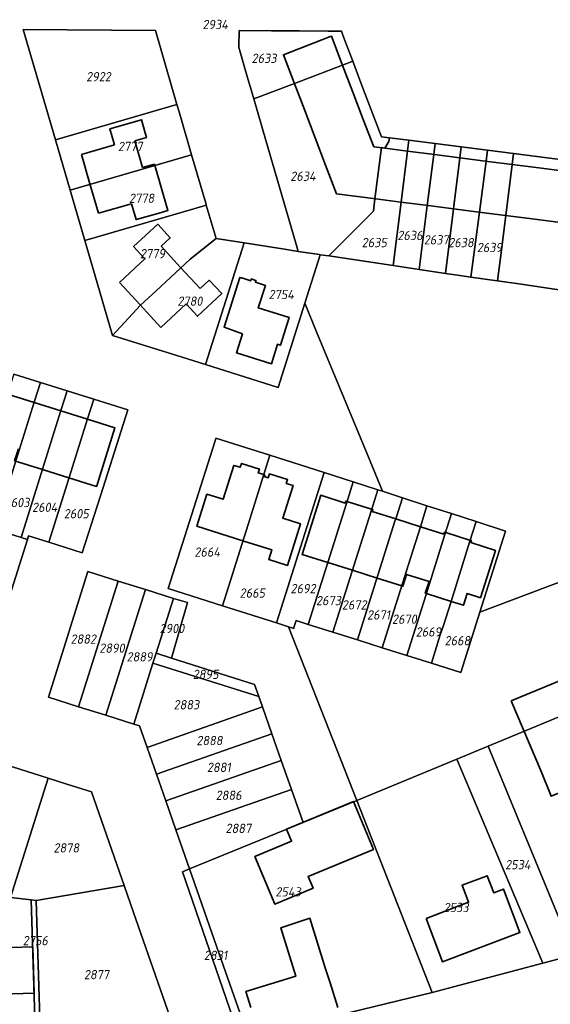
# Model space of a CAD drawing. Extents: x 177930 to 190767, y 381068 to 392034.
# Tile 92 of 256: x 181510 to 181612, y 385742 to 385932. Entities that reach past the tile are written whole.
import ezdxf
from ezdxf.enums import TextEntityAlignment as Align

# ---------------------------------------------------------------- set-up
doc = ezdxf.new("R2010")
doc.units = 0
for name, color, linetype, lineweight in [('B-XX-KG-GRENS_PERCEEL-GV', 150, 'Continuous', 25), ('B-XX-KG-GRENS_PERCEEL-S', 150, 'Continuous', 25), ('B-XX-OG-BEBOUWING-G', 7, 'Continuous', 35)]:
    doc.layers.add(name, color=color, linetype=linetype, lineweight=lineweight)
doc.styles.add('NLCS-ISO', font='NLCS-ISO.ttf', dxfattribs={"height": 1.8})

# ---------------------------------------------------------------- blocks, each defined once
blk = doc.blocks.new('SKG-PERCEELNUMMER-SO')
at = {"layer": 'DefPoints'}
blk.add_point((0, 0), dxfattribs=at)
at = {"style": 'NLCS-ISO', "oblique": 10, "flags": 1}
blk.add_attdef('GEMEENTECODE', text='', height=1.8, dxfattribs=at).set_placement((-0.5, 2.55), align=Align.MIDDLE_RIGHT)
blk.add_attdef('SECTIE', text='', height=1.8, dxfattribs=at).set_placement((0.5, 2.5), align=Align.MIDDLE_LEFT)
at = {"style": 'NLCS-ISO', "oblique": 10}
blk.add_attdef('PERCEELNUMMER', text='', height=1.8, dxfattribs=at).set_placement((0, 0), align=Align.MIDDLE_CENTER)

msp = doc.modelspace()

# ---------------------------------------------------------------- linework, layer by layer
at = {"layer": 'B-XX-KG-GRENS_PERCEEL-GV'}
for points in [[(181516.472, 385908.927), (181539.996, 385915.782), (181535.832, 385930.067), (181510.248, 385930.275)], [(181572.299, 385928.69), (181571.824, 385929.937), (181569.269, 385929.957), (181563.655, 385930), (181558.279, 385930.032), (181552.022, 385930.07), (181552.011, 385926.895), (181552.286, 385925.715), (181553.599, 385921.203), (181554.872, 385916.831), (181562.768, 385919.853), (181572.068, 385923.412), (181574.026, 385924.161)], [(181563.462, 385887.325), (181567.605, 385886.707), (181567.713, 385886.691), (181569.408, 385886.438), (181571.277, 385888.315), (181578.031, 385895.1), (181578.338, 385897.531), (181579.588, 385907.412), (181580.228, 385907.333), (181581.039, 385908.633), (181581.129, 385909.315), (181579.59, 385909.512), (181575.616, 385919.99), (181574.026, 385924.161), (181572.068, 385923.412), (181562.768, 385919.853), (181554.872, 385916.831), (181557.275, 385908.575), (181563.001, 385888.911)], [(181605.158, 385906.249), (181604.896, 385904.172), (181603.649, 385894.297), (181602.608, 385886.052), (181602.048, 385881.622), (181607.071, 385880.91), (181628.957, 385877.641), (181629.177, 385879.116), (181644.034, 385876.914), (181653.709, 385893.426), (181663.784, 385910.656), (181664.312, 385911.558), (181655.884, 385917.556), (181647.769, 385923.331), (181646.07, 385924.54), (181639.485, 385915.309), (181630.681, 385902.974)], [(181516.472, 385908.927), (181519.322, 385899.174), (181542.846, 385906.034), (181540.41, 385914.367), (181540.002, 385915.759), (181539.996, 385915.782)], [(181584.907, 385908.833), (181581.129, 385909.315), (181581.039, 385908.633), (181580.228, 385907.333), (181579.588, 385907.412), (181578.338, 385897.531), (181578.031, 385895.1), (181571.277, 385888.315), (181569.408, 385886.438), (181581.841, 385884.582), (181583.396, 385896.885), (181584.645, 385906.764)], [(181584.907, 385908.833), (181584.645, 385906.764), (181583.396, 385896.885), (181581.841, 385884.582), (181586.897, 385883.828), (181588.465, 385896.237), (181589.713, 385906.116), (181589.975, 385908.186)], [(181589.975, 385908.186), (181589.713, 385906.116), (181588.465, 385896.237), (181586.897, 385883.828), (181591.952, 385883.074), (181593.533, 385895.59), (181594.781, 385905.467), (181595.043, 385907.539)], [(181542.846, 385906.034), (181519.322, 385899.174), (181522.167, 385889.42), (181543.247, 385895.573), (181545.688, 385896.286), (181545.572, 385896.681)], [(181595.043, 385907.539), (181594.781, 385905.467), (181593.533, 385895.59), (181591.952, 385883.074), (181594.323, 385882.72), (181596.875, 385882.357), (181598.581, 385894.944), (181599.829, 385904.821), (181600.091, 385906.895)], [(181600.091, 385906.895), (181599.829, 385904.821), (181598.581, 385894.944), (181596.875, 385882.357), (181601.989, 385881.63), (181602.048, 385881.622), (181602.608, 385886.052), (181603.649, 385894.297), (181604.896, 385904.172), (181605.158, 385906.249)], [(181535.969, 385879.699), (181542.564, 385885.8), (181547.581, 385889.811), (181545.688, 385896.286), (181543.247, 385895.573), (181522.167, 385889.42), (181527.528, 385871.025), (181532.943, 385876.901)], [(181541.037, 385866.825), (181545.526, 385865.43), (181553.008, 385888.979), (181547.581, 385889.811), (181542.564, 385885.8), (181535.969, 385879.699), (181532.943, 385876.901), (181527.528, 385871.025)], [(181564.754, 385877.302), (181567.713, 385886.691), (181567.605, 385886.707), (181563.462, 385887.325), (181560.464, 385887.799), (181553.008, 385888.979), (181545.526, 385865.43), (181559.6, 385860.956)], [(181504.628, 385833.551), (181504.679, 385833.535), (181508.826, 385846.759), (181512.387, 385858.113), (181513.586, 385861.936), (181508.442, 385863.552), (181507.235, 385859.73), (181504.377, 385850.676), (181499.483, 385835.171)], [(181509.828, 385831.914), (181513.978, 385845.142), (181517.54, 385856.496), (181518.739, 385860.317), (181513.586, 385861.936), (181512.387, 385858.113), (181508.826, 385846.759), (181504.679, 385833.535)], [(181511.282, 385832.242), (181515.205, 385831.015), (181519.131, 385843.526), (181522.693, 385854.879), (181523.891, 385858.698), (181518.739, 385860.317), (181517.54, 385856.496), (181513.978, 385845.142), (181509.828, 385831.914), (181511.056, 385831.527)], [(181521.687, 385828.988), (181525.699, 385841.616), (181530.469, 385856.631), (181523.891, 385858.698), (181522.693, 385854.879), (181519.131, 385843.526), (181515.205, 385831.015)], [(181557.979, 385847.862), (181547.56, 385851.154), (181547.402, 385850.658), (181538.297, 385822.044), (181548.825, 385818.7), (181553.775, 385834.47)], [(181557.979, 385847.862), (181553.775, 385834.47), (181548.825, 385818.7), (181559.272, 385815.384), (181560.17, 385818.228), (181568.479, 385844.544)], [(181568.479, 385844.544), (181560.17, 385818.228), (181559.272, 385815.384), (181561.578, 385814.652), (181562.605, 385814.326), (181562.659, 385814.499), (181563.08, 385815.845), (181565.403, 385815.111), (181569.196, 385827.089), (181572.805, 385838.533), (181574.124, 385842.717)], [(181578.883, 385841.177), (181574.124, 385842.717), (181572.805, 385838.533), (181569.196, 385827.089), (181565.403, 385815.111), (181570.19, 385813.599), (181577.575, 385837.028)], [(181574.96, 385812.093), (181582.208, 385835.092), (181582.344, 385835.524), (181583.64, 385839.637), (181579.812, 385840.876), (181578.883, 385841.177), (181577.575, 385837.028), (181570.19, 385813.599)], [(181574.96, 385812.093), (181579.729, 385810.587), (181585.186, 385827.903), (181587.114, 385834.02), (181588.399, 385838.097), (181583.64, 385839.637), (181582.344, 385835.524), (181582.208, 385835.092)], [(181579.729, 385810.587), (181584.491, 385809.082), (181588.162, 385820.719), (181591.884, 385832.516), (181593.159, 385836.557), (181588.399, 385838.097), (181587.114, 385834.02), (181585.186, 385827.903)], [(181584.491, 385809.082), (181589.26, 385807.575), (181590.98, 385813.07), (181591.511, 385814.733), (181593.058, 385819.566), (181596.654, 385831.011), (181597.913, 385835.018), (181593.159, 385836.557), (181591.884, 385832.516), (181588.162, 385820.719)], [(181504.679, 385833.535), (181504.628, 385833.551), (181499.743, 385818.04), (181495.687, 385805.159), (181502.062, 385803.159), (181511.056, 385831.527), (181509.828, 385831.914)], [(181598.651, 385817.452), (181603.593, 385833.18), (181597.913, 385835.018), (181596.654, 385831.011), (181593.058, 385819.566), (181591.511, 385814.733), (181590.98, 385813.07), (181589.26, 385807.575), (181594.98, 385805.77)], [(181528.642, 385823.502), (181522.787, 385825.349), (181515.115, 385801.029), (181520.97, 385799.182)], [(181528.642, 385823.502), (181520.97, 385799.182), (181526.216, 385797.528), (181533.887, 385821.848)], [(181535.966, 385809.524), (181539.314, 385820.136), (181533.887, 385821.848), (181526.216, 385797.528), (181531.642, 385795.816), (181535.364, 385807.616)], [(181535.966, 385809.524), (181538.924, 385808.591), (181542.042, 385819.365), (181539.314, 385820.136)], [(181538.924, 385808.591), (181535.966, 385809.524), (181535.364, 385807.616), (181555.868, 385801.148), (181555.043, 385803.506)], [(181535.364, 385807.616), (181531.642, 385795.816), (181532.759, 385795.464), (181534.214, 385791.308), (181556.573, 385799.137), (181555.868, 385801.148)], [(181600.211, 385791.535), (181616.866, 385751.158), (181624.803, 385754.442), (181637.159, 385759.574), (181631.378, 385773.581), (181626.022, 385786.56), (181620.512, 385799.913)], [(181556.573, 385799.137), (181534.214, 385791.308), (181536.031, 385786.117), (181558.39, 385793.947)], [(181536.031, 385786.117), (181537.849, 385780.926), (181560.208, 385788.756), (181558.39, 385793.947)], [(181600.211, 385791.535), (181594.168, 385789.041), (181610.817, 385749.539), (181616.866, 385751.158)], [(181507.761, 385762.236), (181515.056, 385785.343), (181508.18, 385787.513), (181504.899, 385788.547), (181497, 385763.491)], [(181537.849, 385780.926), (181539.816, 385775.311), (181562.174, 385783.14), (181560.208, 385788.756)], [(181574.794, 385781.034), (181589.424, 385743.815), (181610.817, 385749.539), (181594.168, 385789.041)], [(181512.778, 385761.651), (181529.778, 385764.59), (181523.451, 385782.695), (181518.67, 385784.203), (181515.056, 385785.343), (181507.761, 385762.236), (181511.775, 385761.768)], [(181564.405, 385776.771), (181562.174, 385783.14), (181539.816, 385775.311), (181542.442, 385767.758)], [(181571.385, 385739.458), (181571.572, 385739.503), (181589.424, 385743.815), (181574.794, 385781.034), (181564.405, 385776.771), (181542.442, 385767.758), (181548.186, 385751.319), (181553.853, 385735.224)], [(181552.228, 385734.989), (181553.853, 385735.224), (181548.186, 385751.319), (181542.442, 385767.758), (181541.088, 385767.202), (181552.201, 385734.985)], [(181489.858, 385732.301), (181494.424, 385732.235), (181498.991, 385732.233), (181503.557, 385732.294), (181508.122, 385732.418), (181512.685, 385732.606), (181511.775, 385761.768), (181507.761, 385762.236), (181497, 385763.491), (181494.903, 385763.736), (181490.865, 385764.891)], [(181513.684, 385732.647), (181520.302, 385733.031), (181525.282, 385733.268), (181530.252, 385733.666), (181535.206, 385734.222), (181540.14, 385734.937), (181531.612, 385759.342), (181529.778, 385764.59), (181512.778, 385761.651)], [(181513.684, 385732.647), (181512.778, 385761.651), (181511.775, 385761.768), (181512.685, 385732.606)]]:
    msp.add_lwpolyline(points, close=True, dxfattribs=at)
for points in [[(181552.201, 385734.985), (181541.088, 385767.202), (181542.442, 385767.758), (181539.816, 385775.311), (181537.849, 385780.926), (181536.031, 385786.117), (181534.214, 385791.308), (181532.759, 385795.464), (181531.642, 385795.816), (181526.216, 385797.528), (181520.97, 385799.182), (181515.115, 385801.029), (181522.787, 385825.349), (181528.642, 385823.502), (181533.887, 385821.848), (181539.314, 385820.136), (181542.042, 385819.365), (181538.924, 385808.591), (181555.043, 385803.506), (181555.868, 385801.148), (181556.573, 385799.137), (181558.39, 385793.947), (181560.208, 385788.756), (181562.174, 385783.14), (181564.405, 385776.771), (181574.794, 385781.034), (181561.578, 385814.652), (181559.272, 385815.384), (181548.825, 385818.7), (181538.297, 385822.044), (181547.402, 385850.658), (181547.56, 385851.154), (181557.979, 385847.862), (181568.479, 385844.544), (181574.124, 385842.717), (181578.883, 385841.177), (181579.812, 385840.876), (181576.932, 385847.83), (181567.027, 385871.741), (181564.754, 385877.302), (181559.6, 385860.956), (181545.526, 385865.43), (181541.037, 385866.825), (181527.528, 385871.025), (181522.167, 385889.42), (181519.322, 385899.174), (181516.472, 385908.927), (181510.248, 385930.275), (181535.832, 385930.067), (181539.996, 385915.782), (181540.002, 385915.759), (181540.41, 385914.367), (181542.846, 385906.034), (181545.572, 385896.681), (181545.688, 385896.286), (181547.581, 385889.811), (181553.008, 385888.979), (181560.464, 385887.799), (181563.462, 385887.325), (181563.001, 385888.911), (181557.275, 385908.575), (181554.872, 385916.831), (181553.599, 385921.203), (181552.286, 385925.715), (181552.011, 385926.895), (181552.022, 385930.07), (181558.279, 385930.032), (181563.655, 385930), (181569.269, 385929.957), (181571.824, 385929.937), (181572.299, 385928.69), (181574.026, 385924.161), (181575.616, 385919.99), (181579.59, 385909.512), (181581.129, 385909.315), (181584.907, 385908.833), (181589.975, 385908.186), (181595.043, 385907.539), (181600.091, 385906.895), (181605.158, 385906.249), (181630.681, 385902.974)], [(181628.957, 385877.641), (181607.071, 385880.91), (181602.048, 385881.622), (181601.989, 385881.63), (181596.875, 385882.357), (181594.323, 385882.72), (181591.952, 385883.074), (181586.897, 385883.828), (181581.841, 385884.582), (181569.408, 385886.438), (181567.713, 385886.691), (181564.754, 385877.302), (181567.027, 385871.741), (181576.932, 385847.83), (181579.812, 385840.876), (181583.64, 385839.637), (181588.399, 385838.097), (181593.159, 385836.557), (181597.913, 385835.018), (181603.593, 385833.18), (181598.651, 385817.452), (181611.289, 385822.265), (181632.873, 385830.344)], [(181508.442, 385863.552), (181513.586, 385861.936), (181518.739, 385860.317), (181523.891, 385858.698), (181530.469, 385856.631), (181525.699, 385841.616), (181521.687, 385828.988), (181515.205, 385831.015), (181511.282, 385832.242), (181511.056, 385831.527), (181502.062, 385803.159)], [(181632.873, 385830.344), (181611.289, 385822.265), (181598.651, 385817.452), (181594.98, 385805.77), (181589.26, 385807.575), (181584.491, 385809.082), (181579.729, 385810.587), (181574.96, 385812.093), (181570.19, 385813.599), (181565.403, 385815.111), (181563.08, 385815.845), (181562.659, 385814.499), (181562.605, 385814.326), (181561.578, 385814.652), (181574.794, 385781.034), (181594.168, 385789.041), (181600.211, 385791.535), (181620.512, 385799.913)], [(181775.144, 385798.549), (181667.02, 385765.959), (181638.119, 385757.248), (181627.032, 385753.906), (181616.866, 385751.158), (181610.817, 385749.539), (181589.424, 385743.815), (181571.572, 385739.503), (181571.385, 385739.458), (181571.068, 385736.259), (181553.463, 385731.327), (181552.201, 385734.985), (181545.783, 385734.056), (181541.709, 385733.467), (181522.498, 385731.554), (181505.913, 385730.89), (181482.461, 385730.266), (181470.927, 385731.281), (181449.554, 385735.381), (181408.438, 385749.32), (181378.372, 385764.393), (181349.15, 385778.996)], [(181508.18, 385787.513), (181515.056, 385785.343), (181518.67, 385784.203), (181523.451, 385782.695), (181529.778, 385764.59), (181531.612, 385759.342), (181540.14, 385734.937)]]:
    msp.add_lwpolyline(points, dxfattribs=at)
at = {"layer": 'B-XX-OG-BEBOUWING-G'}
for points in [[(181569.56, 385928.853), (181560.602, 385925.401), (181562.678, 385919.966)], [(181572.003, 385923.527), (181569.919, 385928.991), (181569.56, 385928.853)], [(181574.057, 385918.143), (181572.003, 385923.527)], [(181562.678, 385919.966), (181564.734, 385914.583)], [(181576.079, 385912.841), (181574.057, 385918.143)], [(181564.734, 385914.583), (181566.759, 385909.282)], [(181531.827, 385908.714), (181534.132, 385909.353), (181533.167, 385912.827), (181527.023, 385911.042), (181527.925, 385907.936)], [(181578.085, 385907.582), (181576.079, 385912.841)], [(181527.925, 385907.936), (181521.498, 385906.061)], [(181533.323, 385903.555), (181531.827, 385908.714)], [(181566.759, 385909.282), (181568.767, 385904.023)], [(181521.498, 385906.061), (181523.139, 385900.4)], [(181579.791, 385907.364), (181578.085, 385907.582)], [(181584.631, 385906.747), (181579.791, 385907.364)], [(181589.886, 385906.077), (181584.631, 385906.747)], [(181594.768, 385905.454), (181589.886, 385906.077)], [(181531.216, 385896.56), (181532.133, 385893.47), (181536.572, 385894.754), (181538.242, 385895.238), (181535.634, 385904.226)], [(181535.634, 385904.226), (181533.323, 385903.555)], [(181599.688, 385904.826), (181594.768, 385905.454)], [(181604.882, 385904.164), (181599.688, 385904.826)], [(181610.038, 385903.506), (181604.882, 385904.164)], [(181568.767, 385904.023), (181570.896, 385898.449), (181578.526, 385897.473)], [(181614.989, 385902.875), (181610.038, 385903.506)], [(181523.139, 385900.4), (181524.792, 385894.701)], [(181524.792, 385894.701), (181531.216, 385896.56)], [(181578.526, 385897.473), (181583.366, 385896.853)], [(181583.366, 385896.853), (181588.621, 385896.181)], [(181588.621, 385896.181), (181593.502, 385895.557)], [(181593.502, 385895.557), (181598.422, 385894.928)], [(181598.422, 385894.928), (181603.615, 385894.263)], [(181603.615, 385894.263), (181608.771, 385893.604)], [(181608.771, 385893.604), (181613.722, 385892.97)], [(181536.942, 385888.311), (181538.702, 385889.936), (181536.286, 385892.575), (181531.614, 385888.255), (181533.789, 385885.872), (181528.875, 385881.327)], [(181540.723, 385884.224), (181536.942, 385888.311)], [(181544.511, 385880.129), (181540.723, 385884.224)], [(181528.875, 385881.327), (181532.883, 385876.978)], [(181536.905, 385872.615), (181541.818, 385877.16), (181543.993, 385874.778), (181548.684, 385879.147), (181546.259, 385881.755), (181544.511, 385880.129)], [(181552.341, 385882.236), (181552.15, 385882.296), (181549.121, 385872.671), (181552.688, 385871.346), (181551.54, 385867.713), (181558.31, 385865.573), (181559.491, 385869.346), (181560.063, 385869.166), (181561.744, 385874.507), (181555.754, 385876.392), (181557.12, 385880.733), (181555.183, 385881.342), (181555.303, 385881.724), (181554.397, 385882.009), (181554.277, 385881.627), (181552.532, 385882.176)], [(181552.532, 385882.176), (181552.341, 385882.236)], [(181532.883, 385876.978), (181536.905, 385872.615)], [(181512.368, 385858.083), (181507.217, 385859.703)], [(181517.52, 385856.463), (181512.368, 385858.083)], [(181522.671, 385854.844), (181517.52, 385856.463)], [(181519.102, 385843.492), (181524.444, 385841.812), (181524.482, 385841.936), (181528.013, 385853.164), (181522.671, 385854.844)], [(181509.305, 385849.078), (181508.587, 385846.798), (181513.951, 385845.112)], [(181513.951, 385845.112), (181519.102, 385843.492)], [(181556.893, 385843.745), (181556.986, 385844.043), (181555.739, 385844.425), (181555.975, 385845.182), (181552.468, 385846.27), (181552.238, 385845.533), (181551.018, 385845.903), (181548.963, 385839.345), (181545.82, 385840.31), (181543.872, 385834.107), (181552.976, 385831.249)], [(181552.976, 385831.249), (181558.36, 385829.559), (181557.77, 385827.653), (181561.375, 385826.522), (181563.911, 385834.604), (181560.495, 385835.676), (181562.481, 385842.003), (181561.172, 385842.412), (181561.404, 385843.159), (181557.894, 385844.252), (181557.662, 385843.505), (181556.893, 385843.745)], [(181572.913, 385838.918), (181572.714, 385838.981), (181572.594, 385838.6), (181567.825, 385840.103), (181564.216, 385828.659), (181569.184, 385827.092)], [(181577.69, 385837.412), (181572.913, 385838.918)], [(181582.347, 385835.524), (181577.801, 385836.957), (181577.921, 385837.339), (181577.69, 385837.412)], [(181587.124, 385834.017), (181582.347, 385835.524)], [(181592.022, 385832.892), (181591.788, 385832.966), (181591.668, 385832.584), (181587.124, 385834.017)], [(181596.796, 385831.386), (181592.022, 385832.892)], [(181593.068, 385819.566), (181595.443, 385818.814), (181596.16, 385821.077), (181598.748, 385820.257), (181601.643, 385829.438), (181596.875, 385830.942), (181596.995, 385831.324), (181596.796, 385831.386)], [(181569.184, 385827.092), (181573.961, 385825.586)], [(181573.961, 385825.586), (181578.738, 385824.079)], [(181578.738, 385824.079), (181583.515, 385822.573)], [(181583.515, 385822.573), (181583.733, 385822.504), (181584.455, 385824.793), (181588.792, 385823.438), (181588.067, 385821.15), (181588.296, 385821.078)], [(181588.296, 385821.078), (181593.068, 385819.566)], [(181571.121, 385740.95), (181569.629, 385745.718), (181568.722, 385748.634), (181565.73, 385758.237), (181560.113, 385756.394), (181563.012, 385746.979), (181553.342, 385744.056), (181553.406, 385743.864), (181554.319, 385740.928)]]:
    msp.add_lwpolyline(points, dxfattribs=at)
for points in [[(181604.704, 385800.32), (181610.551, 385786.473), (181612.429, 385781.84), (181622.12, 385785.768), (181620.241, 385790.402), (181614.387, 385804.314)], [(181574.207, 385780.823), (181561.236, 385775.448), (181562.197, 385773.129), (181555.111, 385770.193), (181558.939, 385760.955), (181566.343, 385764.023), (181565.405, 385766.324), (181578.039, 385771.539)], [(181588.232, 385758.179), (181591.432, 385749.778), (181606.385, 385755.472), (181603.186, 385763.874), (181601.309, 385763.159), (181600.059, 385766.442), (181595.209, 385764.595), (181596.459, 385761.312)], [(181494.202, 385749.365), (181494.355, 385745.462), (181493.07, 385745.428), (181493.226, 385739.528), (181500.42, 385739.744), (181500.371, 385741.459), (181503.051, 385741.52), (181502.871, 385744.788), (181505.992, 385744.888), (181506.035, 385743.538), (181512.357, 385743.741), (181512.082, 385752.704), (181505.768, 385752.51), (181505.915, 385748.77), (181502.905, 385748.703), (181502.869, 385749.629)]]:
    msp.add_lwpolyline(points, close=True, dxfattribs=at)

# ---------------------------------------------------------------- block references
at = {"layer": 'B-XX-KG-GRENS_PERCEEL-S'}
for p, values in [((181547.409, 385931.253), {'PERCEELNUMMER': '2934'}), ((181556.877, 385924.712), {'PERCEELNUMMER': '2633'}), ((181524.826, 385921.153), {'PERCEELNUMMER': '2922'}), ((181530.972, 385907.639), {'PERCEELNUMMER': '2777'}), ((181564.407, 385901.877), {'PERCEELNUMMER': '2634'}), ((181533.164, 385897.618), {'PERCEELNUMMER': '2778'}), ((181585.105, 385890.414), {'PERCEELNUMMER': '2636'}), ((181578.206, 385889.034), {'PERCEELNUMMER': '2635'}), ((181590.2, 385889.565), {'PERCEELNUMMER': '2637'}), ((181594.976, 385889.034), {'PERCEELNUMMER': '2638'}), ((181600.496, 385888.079), {'PERCEELNUMMER': '2639'}), ((181535.278, 385886.893), {'PERCEELNUMMER': '2779'}), ((181560.199, 385878.98), {'PERCEELNUMMER': '2754'}), ((181542.52, 385877.694), {'PERCEELNUMMER': '2780'}), ((181509.069, 385838.713), {'PERCEELNUMMER': '2603'}), ((181514.411, 385837.784), {'PERCEELNUMMER': '2604'}), ((181520.527, 385836.546), {'PERCEELNUMMER': '2605'}), ((181545.876, 385829.115), {'PERCEELNUMMER': '2664'}), ((181554.604, 385821.181), {'PERCEELNUMMER': '2665'}), ((181564.423, 385822.041), {'PERCEELNUMMER': '2692'}), ((181569.34, 385819.726), {'PERCEELNUMMER': '2673'}), ((181574.331, 385818.894), {'PERCEELNUMMER': '2672'}), ((181579.045, 385816.953), {'PERCEELNUMMER': '2671'}), ((181584.036, 385816.121), {'PERCEELNUMMER': '2670'}), ((181539.039, 385814.323), {'PERCEELNUMMER': '2900'}), ((181588.684, 385813.661), {'PERCEELNUMMER': '2669'}), ((181521.879, 385812.266), {'PERCEELNUMMER': '2882'}), ((181594.295, 385811.962), {'PERCEELNUMMER': '2668'}), ((181527.429, 385810.515), {'PERCEELNUMMER': '2890'}), ((181532.765, 385808.832), {'PERCEELNUMMER': '2889'}), ((181545.561, 385805.436), {'PERCEELNUMMER': '2895'}), ((181541.846, 385799.559), {'PERCEELNUMMER': '2883'}), ((181546.302, 385792.627), {'PERCEELNUMMER': '2888'}), ((181548.12, 385787.437), {'PERCEELNUMMER': '2881'}), ((181550.012, 385782.033), {'PERCEELNUMMER': '2886'}), ((181551.897, 385775.626), {'PERCEELNUMMER': '2887'}), ((181518.589, 385771.839), {'PERCEELNUMMER': '2878'}), ((181605.993, 385768.599), {'PERCEELNUMMER': '2534'}), ((181561.523, 385763.333), {'PERCEELNUMMER': '2543'}), ((181594.048, 385760.304), {'PERCEELNUMMER': '2533'}), ((181512.589, 385753.892), {'PERCEELNUMMER': '2756'}), ((181547.487, 385751.036), {'PERCEELNUMMER': '2831'}), ((181524.436, 385747.308), {'PERCEELNUMMER': '2877'})]:
    msp.add_blockref('SKG-PERCEELNUMMER-SO', p, dxfattribs=at).add_auto_attribs(values)

doc.saveas('drawing.dxf')
